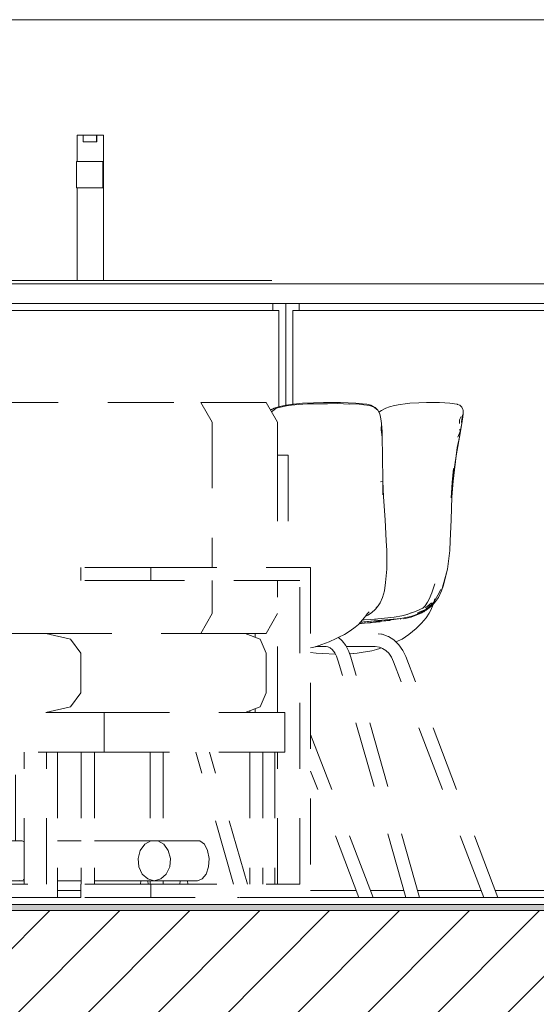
# Model space of a CAD drawing. Header units: millimetres. Extents: x 17009 to 157603, y -19950 to 21829.
# Tile 58 of 208: x 38684 to 39468, y 6768 to 8260. Entities that reach past the tile are written whole.
import ezdxf

# ---------------------------------------------------------------- set-up
doc = ezdxf.new("R2010")
doc.units = ezdxf.units.MM
doc.header["$MEASUREMENT"] = 0
doc.linetypes.add('! STR Pointille', pattern=[175, 100, -75])
for name, color, linetype in [('01-STR_Dalles.ARCHI', 7, 'Continuous'), ('04-SOE_Revetement de sol.ARCHI', 7, 'Continuous'), ('06-REP _ EQUIP MOBI _ hors marché.ARCHI', 7, 'Continuous'), ('06-REP _ EQUIP MOBI _ marché.ARCHI', 7, 'Continuous')]:
    doc.layers.add(name, color=color, linetype=linetype)

# ---------------------------------------------------------------- blocks, each defined once
blk = doc.blocks.new('Élément de coupe_27_1')
at = {"layer": '01-STR_Dalles.ARCHI', "linetype": 'Continuous', "lineweight": 0, "true_color": 0x000000}
h = blk.add_hatch(dxfattribs=at)
h.set_pattern_fill('Hachure_simple_0001', color=18, style=0, pattern_type=2)
h.set_pattern_definition([(45, (0, 0), (-53.03301, 53.03301), [])])
h.paths.add_polyline_path([(30462.5, 6910), (30462.5, 6690), (77255.2, 6690), (77255.2, 6910)])
at = {"layer": '01-STR_Dalles.ARCHI', "color": 7, "linetype": 'Continuous', "lineweight": 5}
blk.add_line((41461.8, 6910), (30462.5, 6910), dxfattribs=at)
blk = doc.blocks.new('Élément de coupe_477_1')
at = {"layer": '06-REP _ EQUIP MOBI _ marché.ARCHI', "color": 7, "linetype": 'Continuous', "lineweight": 5}
for p, q in [((38771, 8045), (38771, 8085)), ((38780.5, 8085), (38771, 8085)), ((38780.5, 8075), (38780.5, 8085)), ((38800.5, 8085), (38780.5, 8085)), ((38800.5, 8075), (38780.5, 8075)), ((38800.5, 8075), (38800.5, 8085)), ((38800.5, 8085), (38801, 8085)), ((38801, 8075), (38800.5, 8075)), ((38811, 8085), (38801, 8085)), ((38801, 8085), (38801, 8075)), ((38811, 8045), (38811, 8085)), ((38811, 8085), (38811.3, 8085)), ((38811.3, 8085), (38811.3, 8045)), ((38770.1, 8005), (38770.1, 8045)), ((38810.1, 8045), (38770.1, 8045)), ((38810.1, 8005), (38810.1, 8045)), ((38810.1, 8045), (38811, 8045)), ((38811, 8045), (38811.3, 8045)), ((38811.3, 8045), (38811.3, 7865)), ((38811, 8030), (38810.2, 8030)), ((38810.2, 8030), (38810.2, 8005)), ((38811, 7865), (38811, 8030)), ((38810.1, 8005), (38770.1, 8005)), ((38771, 7865), (38771, 8005)), ((38810.2, 8005), (38810.1, 8005)), ((38512.7, 7865), (38514.2, 7865)), ((38514.2, 7865), (38518.5, 7865)), ((38518.5, 7865), (38525, 7865)), ((38525, 7865), (38532.6, 7865)), ((38532.6, 7865), (39042.6, 7865)), ((39042.6, 7865), (39050.2, 7865)), ((39050.2, 7865), (39056.8, 7865)), ((39056.8, 7865), (39061.2, 7865)), ((39061.2, 7865), (39062.7, 7865)), ((39062.7, 7865), (39066.5, 7865))]:
    blk.add_line(p, q, dxfattribs=at)
blk = doc.blocks.new('Élément de coupe_479_1')
at = {"layer": '06-REP _ EQUIP MOBI _ marché.ARCHI', "color": 7, "linetype": 'Continuous', "lineweight": 5}
for p, q in [((37287.7, 7860), (39655.2, 7860)), ((37287.7, 7830), (39655.2, 7830))]:
    blk.add_line(p, q, dxfattribs=at)
blk = doc.blocks.new('Élément de coupe_556_1')
at = {"layer": '04-SOE_Revetement de sol.ARCHI', "linetype": 'Continuous', "lineweight": 0, "true_color": 0xbebebe}
blk.add_hatch(color=9, dxfattribs=at).paths.add_polyline_path([(30462.5, 6919.5), (30462.5, 6910), (41463.8, 6910), (41463.8, 6919), (41461.8, 6919), (41461.8, 6919.5)])
at = {"layer": '04-SOE_Revetement de sol.ARCHI', "color": 7, "linetype": 'Continuous', "lineweight": 5}
blk.add_line((41461.8, 6919.5), (30462.5, 6919.5), dxfattribs=at)
blk = doc.blocks.new('Élément de coupe_633_1')
at = {"layer": '06-REP _ EQUIP MOBI _ marché.ARCHI', "color": 7, "linetype": 'Continuous', "lineweight": 5}
for p, q in [((39087.8, 7676), (39087.8, 7830)), ((39098.2, 7677.5), (39098.2, 7819.5)), ((39655.2, 7819.5), (39098.2, 7819.5)), ((39107.8, 7819.5), (39107.8, 7830)), ((39125.3, 6940.5), (39194.6, 6940.5)), ((39216, 6940.5), (39266.7, 6940.5)), ((39287.5, 6940.5), (39384, 6940.5)), ((39405.4, 6940.5), (39655.2, 6940.5)), ((39125.3, 6930), (39198.6, 6930)), ((39219.9, 6930), (39269.7, 6930)), ((39290.5, 6930), (39388, 6930)), ((39409.3, 6930), (39655.2, 6930))]:
    blk.add_line(p, q, dxfattribs=at)
blk = doc.blocks.new('Élément de coupe_634_1')
at = {"layer": '06-REP _ EQUIP MOBI _ marché.ARCHI', "color": 7, "linetype": 'Continuous', "lineweight": 5}
for p, q in [((38487.8, 7530), (38487.8, 7830)), ((38498.2, 7530), (38498.2, 7819.5)), ((39077.2, 7819.5), (38498.2, 7819.5)), ((38507.8, 7819.5), (38507.8, 7830)), ((39067.8, 7819.5), (39067.8, 7830)), ((39077.2, 7673.6), (39077.2, 7819.5)), ((39077.3, 7673.6), (39077.3, 7819.5)), ((38487.8, 7430), (38487.8, 7504.6)), ((38498.2, 7430), (38498.2, 7504.6)), ((38498.2, 7393.6), (38498.2, 7410)), ((38487.8, 7015.7), (38487.8, 7150)), ((38498.2, 7015.7), (38498.2, 7150)), ((38487.8, 6954.7), (38487.8, 6955.4)), ((38498.2, 6950), (38498.2, 6955.4)), ((38741.2, 6940.5), (38776.6, 6940.5)), ((38741.2, 6930), (38776.6, 6930))]:
    blk.add_line(p, q, dxfattribs=at)
blk = doc.blocks.new('Élément de coupe_636_1')
at = {"layer": '06-REP _ EQUIP MOBI _ marché.ARCHI', "color": 7, "linetype": 'Continuous', "lineweight": 5}
blk.add_line((39655.2, 8260), (37291.5, 8260), dxfattribs=at)
blk = doc.blocks.new('Élément de coupe_903_1')
at = {"layer": '06-REP _ EQUIP MOBI _ hors marché.ARCHI', "color": 252, "linetype": '! STR Pointille', "lineweight": 5}
for p, q in [((38304.8, 7530), (38273.6, 7530)), ((38415.9, 7530), (38304.8, 7530)), ((38555.7, 7530), (38415.9, 7530)), ((38625.6, 7530), (38555.7, 7530)), ((38304.8, 7504.6), (38282.6, 7504.6)), ((38415.9, 7504.6), (38304.8, 7504.6)), ((38555.7, 7504.6), (38415.9, 7504.6)), ((38625.6, 7504.6), (38555.7, 7504.6)), ((38677.4, 7015.7), (38677.4, 7150)), ((38451.5, 7010.5), (38458.3, 7015.7)), ((38458.3, 7015.7), (38465.8, 7015.7)), ((38465.8, 7015.7), (38472.7, 7010.5)), ((38515.5, 7015.7), (38465.8, 7015.7)), ((38687.5, 7015.7), (38535.5, 7015.7)), ((38687.5, 7015.7), (38690.8, 7014.2)), ((38741.2, 7015.7), (38777.4, 7015.7)), ((38797.4, 7015.7), (38883.1, 7015.7)), ((38873.7, 7010.5), (38883.1, 7015.7)), ((38883.1, 7015.7), (38893.3, 7015.7)), ((38893.3, 7015.7), (38902.6, 7010.5)), ((38893.3, 7015.7), (38957.2, 7015.7)), ((38964.1, 7010.5), (38957.2, 7015.7)), ((38444.2, 6989.1), (38446.5, 7001.1)), ((38446.5, 7001.1), (38451.5, 7010.5)), ((38472.7, 7010.5), (38477.7, 7001.1)), ((38477.7, 7001.1), (38480, 6989.1)), ((38863.7, 6989.1), (38866.9, 7001.1)), ((38866.9, 7001.1), (38873.7, 7010.5)), ((38902.6, 7010.5), (38909.4, 7001.1)), ((38909.4, 7001.1), (38912.6, 6989.1)), ((38969.1, 7001.1), (38964.1, 7010.5)), ((38971.4, 6989.1), (38969.1, 7001.1)), ((38444.9, 6976.5), (38444.2, 6989.1)), ((38480, 6989.1), (38479.2, 6976.5)), ((38864.8, 6976.5), (38863.7, 6989.1)), ((38912.6, 6989.1), (38911.5, 6976.5)), ((38970.6, 6976.5), (38971.4, 6989.1)), ((38448.7, 6965.5), (38444.9, 6976.5)), ((38479.2, 6976.5), (38475.5, 6965.5)), ((38869.9, 6965.5), (38864.8, 6976.5)), ((38911.5, 6976.5), (38906.4, 6965.5)), ((38966.9, 6965.5), (38970.6, 6976.5)), ((38454.8, 6958), (38448.7, 6965.5)), ((38462.1, 6955.4), (38454.8, 6958)), ((38469.4, 6958), (38462.1, 6955.4)), ((38478.5, 6955.4), (38462.1, 6955.4)), ((38475.5, 6965.5), (38469.4, 6958)), ((38476, 6950), (38477.5, 6955.4)), ((38481, 6955.4), (38478.5, 6955.4)), ((38484.2, 6955.4), (38481, 6955.4)), ((38486.7, 6955.4), (38484.2, 6955.4)), ((38487.6, 6955.4), (38486.7, 6955.4)), ((38515.5, 6955.4), (38487.6, 6955.4)), ((38489.1, 6950), (38487.6, 6955.4)), ((38683.2, 6955.4), (38535.5, 6955.4)), ((38536.2, 6950), (38537.6, 6955.4)), ((38548.6, 6950), (38547.2, 6955.4)), ((38684.4, 6955.7), (38683.2, 6955.4)), ((38685.2, 6955.4), (38683.2, 6955.4)), ((38690.8, 6955.4), (38685.2, 6955.4)), ((38690.8, 6957.5), (38689.1, 6957)), ((38741.2, 6955.4), (38777.4, 6955.4)), ((38797.4, 6955.4), (38868.3, 6955.4)), ((38866.9, 6950), (38868.3, 6955.4)), ((38870.2, 6955.4), (38868.3, 6955.4)), ((38878.2, 6958), (38869.9, 6965.5)), ((38873.2, 6955.4), (38870.2, 6955.4)), ((38876.1, 6955.4), (38873.2, 6955.4)), ((38876.1, 6955.4), (38888.2, 6955.4)), ((38879.4, 6950), (38878, 6955.4)), ((38888.2, 6955.4), (38878.2, 6958)), ((38898.2, 6958), (38888.2, 6955.4)), ((38888.2, 6955.4), (38928.9, 6955.4)), ((38906.4, 6965.5), (38898.2, 6958)), ((38926.5, 6950), (38927.9, 6955.4)), ((38931.4, 6955.4), (38928.9, 6955.4)), ((38934.6, 6955.4), (38931.4, 6955.4)), ((38937.1, 6955.4), (38934.6, 6955.4)), ((38938.1, 6955.4), (38937.1, 6955.4)), ((38939.5, 6950), (38938.1, 6955.4)), ((38938.1, 6955.4), (38953.5, 6955.4)), ((38953.5, 6955.4), (38960.8, 6958)), ((38960.8, 6958), (38966.9, 6965.5))]:
    blk.add_line(p, q, dxfattribs=at)
blk = doc.blocks.new('Élément de coupe_904_1')
at = {"layer": '06-REP _ EQUIP MOBI _ hors marché.ARCHI', "color": 252, "linetype": '! STR Pointille', "lineweight": 5}
for p, q in [((39239.1, 7671.2), (39232.7, 7667.9)), ((39245.1, 7673.5), (39239.1, 7671.2)), ((39252.5, 7675.6), (39245.1, 7673.5)), ((39260.9, 7677.1), (39252.5, 7675.6)), ((39268.8, 7678.1), (39260.9, 7677.1)), ((39275.7, 7678.7), (39268.8, 7678.1)), ((39275.7, 7678.7), (39289.2, 7679.5)), ((39301, 7679.8), (39289.2, 7679.5)), ((39311.6, 7680), (39301, 7679.8)), ((39308.6, 7679.9), (39311.6, 7680)), ((39320.7, 7679.9), (39311.6, 7680)), ((39320.7, 7679.9), (39328.8, 7679.6)), ((39328.8, 7679.6), (39336.5, 7678.8)), ((39343.5, 7678), (39336.5, 7678.8)), ((39347.3, 7677.2), (39343.5, 7678)), ((39347.9, 7677), (39347.3, 7677.2)), ((39351.6, 7675.7), (39347.9, 7677)), ((39354.5, 7673), (39351.6, 7675.7)), ((39356, 7669.3), (39354.5, 7673)), ((39356, 7669.3), (39356.5, 7668.1)), ((39232.7, 7667.9), (39228.8, 7665.5)), ((39353.8, 7658.7), (39351.1, 7653.5)), ((39354, 7650.7), (39355.7, 7660.3)), ((39354.8, 7648.3), (39356.2, 7658.3)), ((39356.5, 7663), (39355.7, 7660.3)), ((39356.5, 7663), (39356.2, 7658.3)), ((39356.5, 7663), (39356.5, 7668.1)), ((39350.9, 7648), (39351.1, 7653.5)), ((39354.8, 7648.3), (39351, 7627.5)), ((39351.9, 7636.2), (39351.7, 7639.6)), ((39354.8, 7648.3), (39351.9, 7636.2)), ((39354.8, 7648.3), (39354, 7650.7)), ((39346, 7598.9), (39351, 7627.5)), ((39351, 7627.5), (39347.7, 7611.6)), ((39351.9, 7636.2), (39348.5, 7627.6)), ((39351, 7627.5), (39351.9, 7636.2)), ((39346, 7598.9), (39347.7, 7611.6)), ((39346, 7598.9), (39340.2, 7558.6)), ((39341.3, 7560.6), (39346, 7598.9)), ((39340.2, 7558.6), (39342.1, 7579.9)), ((39338.3, 7535.4), (39340.2, 7558.6)), ((39339.6, 7536.8), (39341.3, 7560.6)), ((39339.6, 7536.8), (39340.2, 7558.6)), ((39339.6, 7536.8), (39338.4, 7502)), ((39338.4, 7502), (39336.7, 7470.6)), ((39336.2, 7455.5), (39336.7, 7470.6)), ((39336.2, 7455.5), (39332.7, 7427.4)), ((39332.7, 7427.4), (39326.7, 7403)), ((39327.5, 7407), (39332.7, 7427.4)), ((39309.3, 7391.5), (39313.5, 7405.1)), ((39323.8, 7394.7), (39327.5, 7407)), ((39323.8, 7394.7), (39326.7, 7403)), ((39305, 7381.8), (39309.3, 7391.5)), ((39312, 7377.2), (39318.3, 7387.9)), ((39323, 7396.6), (39318.3, 7387.9)), ((39319.3, 7384.6), (39323.8, 7394.7)), ((39295.6, 7368.3), (39299.1, 7371.7)), ((39299.1, 7371.7), (39302.7, 7377.2)), ((39305.3, 7373.5), (39299.7, 7369)), ((39300.4, 7365.5), (39307.8, 7371.7)), ((39312, 7377.2), (39301.1, 7367)), ((39307.8, 7371.7), (39301.1, 7367)), ((39302.5, 7366.6), (39307.8, 7371.7)), ((39302.7, 7377.2), (39305, 7381.8)), ((39305.3, 7373.5), (39308.7, 7376.4)), ((39309.2, 7372), (39305.3, 7368.7)), ((39311.3, 7374.1), (39307.7, 7365.3)), ((39307.8, 7371.7), (39312, 7377.2)), ((39309.2, 7372), (39307.8, 7371.7)), ((39309.2, 7372), (39313.3, 7376.4)), ((39311.4, 7374.3), (39311.3, 7374.1)), ((39312, 7377.2), (39313.8, 7382.7)), ((39313.3, 7376.4), (39319.3, 7384.6)), ((39263.4, 7356.8), (39252.2, 7354.8)), ((39262.3, 7352.7), (39277.5, 7355.9)), ((39271.6, 7358.9), (39263.4, 7356.8)), ((39271.4, 7358.9), (39278.3, 7361.1)), ((39284.4, 7363.5), (39276.4, 7360.5)), ((39277.5, 7355.9), (39288.9, 7359.9)), ((39285.6, 7357.5), (39277.8, 7354.9)), ((39284.4, 7363.5), (39289.8, 7365.8)), ((39285.6, 7357.5), (39293.8, 7361.1)), ((39301.1, 7367), (39287.4, 7361.5)), ((39288.9, 7359.9), (39287.4, 7361.5)), ((39288.9, 7359.9), (39301.1, 7367)), ((39300.4, 7365.5), (39288.9, 7359.9)), ((39297.6, 7369.2), (39289.8, 7365.8)), ((39293.8, 7361.1), (39301.7, 7366.1)), ((39298.1, 7363.8), (39296.8, 7362.8)), ((39305.2, 7360.6), (39300.4, 7353.5)), ((39301.1, 7367), (39300.6, 7368.1)), ((39301.7, 7366.1), (39302.5, 7366.6)), ((39305.3, 7368.7), (39302.6, 7366.8)), ((39307.7, 7365.3), (39305.2, 7360.6)), ((39198.6, 7344.7), (39207.1, 7345.5)), ((39206.5, 7345.6), (39198.8, 7344.9)), ((39200.6, 7346.8), (39221.5, 7348.9)), ((39221.5, 7348.9), (39201.1, 7347.3)), ((39204, 7350.5), (39206.6, 7350.7)), ((39233.3, 7348.7), (39206.5, 7345.6)), ((39218.6, 7346.6), (39206.5, 7345.6)), ((39224.8, 7351.8), (39206.6, 7350.7)), ((39207.1, 7345.5), (39216.2, 7346.2)), ((39218.6, 7346.6), (39230.9, 7347.7)), ((39262.3, 7352.7), (39221.5, 7348.9)), ((39233.3, 7348.7), (39221.5, 7348.9)), ((39237.3, 7353), (39222.3, 7351.6)), ((39233.3, 7348.7), (39262.3, 7352.7)), ((39245.8, 7349.7), (39233.3, 7348.7)), ((39237.3, 7353), (39252.2, 7354.8)), ((39261.2, 7351.5), (39262.3, 7352.7)), ((39268.7, 7352.6), (39266.3, 7352)), ((39277.8, 7354.9), (39268.7, 7352.6)), ((39285.6, 7337.7), (39293.4, 7345.4)), ((39293.4, 7345.4), (39300.4, 7353.5)), ((39232.9, 7329), (39227.5, 7329.6)), ((39233.9, 7328.8), (39232.9, 7329)), ((39242.7, 7325.6), (39233.9, 7328.8)), ((39243.6, 7325.2), (39242.7, 7325.6)), ((39274, 7328.4), (39264, 7321.6)), ((39274, 7328.4), (39285.6, 7337.7)), ((39251.6, 7320.1), (39243.6, 7325.2)), ((39258.8, 7313.1), (39251.6, 7320.1)), ((39264, 7321.6), (39254.7, 7317.2)), ((39259.3, 7312.6), (39258.8, 7313.1)), ((39265.2, 7304.2), (39259.3, 7312.6)), ((39125.3, 7301), (39133.5, 7300.3)), ((39143.8, 7299.7), (39133.5, 7300.3)), ((39162.5, 7298.7), (39143.8, 7299.7)), ((39162.5, 7298.7), (39162.9, 7298.7)), ((39223.4, 7310), (39179.5, 7310)), ((39196.1, 7300.2), (39184.5, 7299.3)), ((39184.5, 7299.2), (39185.6, 7299.3)), ((39196.1, 7300.2), (39185.6, 7299.3)), ((39202, 7301.1), (39196.1, 7300.2)), ((39218.1, 7303.9), (39202, 7301.1)), ((39225.2, 7305.8), (39218.1, 7303.9)), ((39229.9, 7309.2), (39223.4, 7310)), ((39230.4, 7307.4), (39225.2, 7305.8)), ((39234.7, 7307.3), (39229, 7309.3)), ((39232.4, 7308.1), (39230.4, 7307.4)), ((39239.4, 7304.2), (39234.3, 7307.4)), ((39244.3, 7299.4), (39239.4, 7304.2)), ((39247.9, 7294.1), (39243.8, 7299.9)), ((39269.5, 7295), (39265.2, 7304.2)), ((39251.2, 7286.9), (39247.9, 7294.1)), ((39388, 6930), (39251.2, 7286.9)), ((39409.4, 6930), (39269.5, 7295)), ((39220, 6930), (39125.3, 7177.1)), ((38881.7, 7150), (38881.7, 7015.7)), ((38901.7, 7150), (38901.7, 7015.7)), ((39071.1, 7150), (39071.1, 6950)), ((39198.6, 6930), (39125.3, 7121.3)), ((38881.7, 6955.4), (38881.7, 6950)), ((38901.7, 6955.4), (38901.7, 6950)), ((39198.9, 6930), (39198.6, 6930)), ((39199.5, 6930), (39198.9, 6930)), ((39200.4, 6930), (39199.5, 6930)), ((39201.5, 6930), (39200.4, 6930)), ((39202.9, 6930), (39201.5, 6930)), ((39204.5, 6930), (39202.9, 6930)), ((39206.3, 6930), (39204.5, 6930)), ((39208.1, 6930), (39206.3, 6930)), ((39210, 6930), (39208.1, 6930)), ((39211.8, 6930), (39210, 6930)), ((39213.6, 6930), (39211.8, 6930)), ((39215.2, 6930), (39213.6, 6930)), ((39216.7, 6930), (39215.2, 6930)), ((39217.9, 6930), (39216.7, 6930)), ((39218.9, 6930), (39217.9, 6930)), ((39219.6, 6930), (39218.9, 6930)), ((39219.9, 6930), (39219.6, 6930)), ((39388, 6930), (39388.3, 6930)), ((39388.3, 6930), (39388.9, 6930)), ((39388.9, 6930), (39389.8, 6930)), ((39389.8, 6930), (39390.9, 6930)), ((39390.9, 6930), (39392.3, 6930)), ((39392.3, 6930), (39393.9, 6930)), ((39393.9, 6930), (39395.7, 6930)), ((39395.7, 6930), (39397.5, 6930)), ((39397.5, 6930), (39399.3, 6930)), ((39399.3, 6930), (39401.2, 6930)), ((39401.2, 6930), (39403, 6930)), ((39403, 6930), (39404.6, 6930)), ((39404.6, 6930), (39406.1, 6930)), ((39406.1, 6930), (39407.3, 6930)), ((39407.3, 6930), (39408.3, 6930)), ((39408.3, 6930), (39409, 6930)), ((39409, 6930), (39409.3, 6930))]:
    blk.add_line(p, q, dxfattribs=at)
blk = doc.blocks.new('Élément de coupe_905_1')
at = {"layer": '06-REP _ EQUIP MOBI _ hors marché.ARCHI', "color": 252, "linetype": '! STR Pointille', "lineweight": 5}
for p, q in [((39069.8, 7671.2), (39064.4, 7668.6)), ((39064.5, 7668.4), (39067.3, 7669.8)), ((39067.3, 7669.8), (39069.8, 7671.2)), ((39073, 7671.6), (39067.6, 7666.8)), ((39076.6, 7673.5), (39069.8, 7671.2)), ((39073, 7671.6), (39088.5, 7674.8)), ((39085, 7675.6), (39076.6, 7673.5)), ((39095, 7677.1), (39085, 7675.6)), ((39096.1, 7675.9), (39088.5, 7674.8)), ((39103.8, 7678.1), (39095, 7677.1)), ((39096.1, 7675.9), (39106.3, 7676.8)), ((39113, 7678.7), (39103.8, 7678.1)), ((39106.3, 7676.8), (39120.4, 7677.7)), ((39113, 7678.7), (39129.8, 7679.5)), ((39120.4, 7677.7), (39132.1, 7677.9)), ((39145.1, 7679.8), (39129.8, 7679.5)), ((39132.1, 7677.9), (39150.8, 7677.7)), ((39144.9, 7679.8), (39158.1, 7680)), ((39158.1, 7680), (39145.1, 7679.8)), ((39165.3, 7678.2), (39150.8, 7677.7)), ((39170.6, 7679.9), (39158.1, 7680)), ((39184.9, 7677.6), (39165.3, 7678.2)), ((39170.6, 7679.9), (39182.4, 7679.6)), ((39182.4, 7679.6), (39193.8, 7678.8)), ((39195.4, 7677.7), (39184.9, 7677.6)), ((39204.2, 7678), (39193.8, 7678.8)), ((39195.4, 7677.7), (39206, 7676.3)), ((39210.7, 7677.2), (39204.2, 7678)), ((39214.5, 7675.6), (39206, 7676.3)), ((39210.7, 7677.2), (39216.8, 7675.7)), ((39221.7, 7673), (39214.5, 7675.6)), ((39220.3, 7673.8), (39216.8, 7675.7)), ((39221.7, 7673), (39216.8, 7675.7)), ((39223.3, 7672.2), (39220.3, 7673.8)), ((39223.3, 7672.2), (39221.7, 7673)), ((39225.5, 7669.3), (39221.7, 7673)), ((39223.3, 7672.2), (39225.2, 7670.2)), ((39225.2, 7670.2), (39227.2, 7668.1)), ((39227.2, 7668.1), (39225.5, 7669.3)), ((39067.6, 7666.8), (39065.9, 7666)), ((39227.9, 7667.1), (39227.2, 7668.1)), ((39230.1, 7663), (39227.2, 7668.1)), ((39227.9, 7667.1), (39230.1, 7663)), ((39230.9, 7660.3), (39230.1, 7663)), ((39230.9, 7660.3), (39232.2, 7652.1)), ((39231.1, 7658.3), (39232.9, 7648.3)), ((39232.9, 7648.3), (39232.1, 7638.4)), ((39232.9, 7648.3), (39233.9, 7627.5)), ((39233.6, 7636.2), (39232.9, 7648.3)), ((39233.9, 7627.5), (39232.1, 7638.4)), ((39233.6, 7636.2), (39233.9, 7627.5)), ((39234.2, 7598.9), (39233.9, 7627.5)), ((39234.2, 7598.9), (39234.7, 7560.6)), ((39234.7, 7560.6), (39231.5, 7559.7)), ((39235.9, 7536.8), (39234.7, 7560.6)), ((39234.7, 7540.1), (39234.7, 7560.6)), ((39235.9, 7536.8), (39238.3, 7502)), ((39240, 7470.6), (39238.3, 7502)), ((39240, 7470.6), (39240.9, 7455.5)), ((39240.9, 7455.5), (39240.8, 7427.4)), ((39238.8, 7407), (39240.8, 7427.4)), ((39238.8, 7407), (39237.1, 7394.7)), ((39237.1, 7394.7), (39234.5, 7384.6)), ((39227.2, 7371.4), (39223.6, 7366.6)), ((39227.7, 7372), (39224.6, 7368.7)), ((39230.8, 7376.4), (39227.7, 7372)), ((39234.5, 7384.6), (39230.8, 7376.4)), ((39209.2, 7356.7), (39204.2, 7350.7)), ((39211.8, 7357.5), (39208.8, 7356.3)), ((39209.2, 7356.7), (39211.2, 7359.5)), ((39214.3, 7362.8), (39211.2, 7359.5)), ((39211.8, 7357.5), (39217.6, 7361.1)), ((39223.6, 7366.6), (39217.6, 7361.1)), ((39193, 7339.7), (39197.7, 7343.7)), ((39204.2, 7350.7), (39197.7, 7343.7)), ((39176.5, 7328.4), (39168.3, 7324.3)), ((39185.3, 7333.8), (39176.5, 7328.4)), ((39193, 7339.7), (39185.3, 7333.8)), ((39132.5, 7309.9), (39142.4, 7313.1)), ((39153.2, 7317.2), (39142.4, 7313.1)), ((39153.2, 7317.2), (39164.2, 7322.3)), ((39164.2, 7322.3), (39168.3, 7324.3)), ((39172.5, 7319.5), (39167.4, 7323.8)), ((39173.3, 7318.6), (39172.5, 7319.5)), ((39178.5, 7311.9), (39173.3, 7318.6)), ((39182.8, 7303.7), (39178.5, 7311.9)), ((39132.5, 7309.9), (39125.3, 7308.1)), ((39148.8, 7310), (39132.9, 7310)), ((39152.1, 7309.5), (39147.8, 7310.2)), ((39155.1, 7308), (39151.4, 7309.8)), ((39158.4, 7305.2), (39154.7, 7308.4)), ((39161.9, 7300.7), (39158.1, 7305.6)), ((39164.7, 7295.4), (39161.9, 7300.7)), ((39183.2, 7302.9), (39182.8, 7303.7)), ((39186.4, 7294), (39183.2, 7302.9)), ((39167.3, 7288), (39164.7, 7295.4)), ((39269.7, 6930), (39167.3, 7288)), ((39290.5, 6930), (39186.4, 7294)), ((39032.9, 7212.6), (39032.9, 7210)), ((38777.4, 7150), (38777.4, 6950)), ((38797.4, 7150), (38797.4, 6950)), ((39008.5, 6950), (38951.3, 7150)), ((39029.3, 6950), (38972.1, 7150)), ((39032.9, 7150), (39032.9, 6950)), ((39052.9, 7150), (39052.9, 6950)), ((39014.3, 6930), (39014.4, 6930)), ((39014.4, 6930), (39014.9, 6930)), ((39014.9, 6930), (39015.6, 6930)), ((39015.6, 6930), (39016.7, 6930)), ((39016.7, 6930), (39016.7, 6930)), ((39019.5, 6930), (39018, 6930)), ((39021.1, 6930), (39019.5, 6930)), ((39022.9, 6930), (39021.1, 6930)), ((39024.7, 6930), (39022.9, 6930)), ((39026.5, 6930), (39024.7, 6930)), ((39028.2, 6930), (39026.5, 6930)), ((39029.9, 6930), (39028.2, 6930)), ((39031.4, 6930), (39029.9, 6930)), ((39032.6, 6930), (39031.4, 6930)), ((39269.9, 6930), (39269.7, 6930)), ((39270.4, 6930), (39269.9, 6930)), ((39271.1, 6930), (39270.4, 6930)), ((39272.2, 6930), (39271.1, 6930)), ((39273.4, 6930), (39272.2, 6930)), ((39274.9, 6930), (39273.4, 6930)), ((39276.6, 6930), (39274.9, 6930)), ((39278.3, 6930), (39276.6, 6930)), ((39280.1, 6930), (39278.3, 6930)), ((39281.9, 6930), (39280.1, 6930)), ((39283.7, 6930), (39281.9, 6930)), ((39285.3, 6930), (39283.7, 6930)), ((39286.8, 6930), (39285.3, 6930)), ((39288.1, 6930), (39286.8, 6930)), ((39289.1, 6930), (39288.1, 6930)), ((39289.9, 6930), (39289.1, 6930)), ((39290.4, 6930), (39289.9, 6930)), ((39290.5, 6930), (39290.4, 6930))]:
    blk.add_line(p, q, dxfattribs=at)
blk = doc.blocks.new('Élément de coupe_918_1')
at = {"layer": '06-REP _ EQUIP MOBI _ hors marché.ARCHI', "color": 252, "linetype": '! STR Pointille', "lineweight": 5}
for p, q in [((38625.6, 7650), (38642.6, 7680)), ((38642.6, 7680), (38958.9, 7680)), ((38958.9, 7680), (38975.9, 7650)), ((39008.5, 7680), (38958.9, 7680)), ((39008.5, 7680), (39058, 7680)), ((39058, 7680), (39074.9, 7650)), ((38625.6, 7430), (38625.6, 7650)), ((38975.9, 7650), (38975.9, 7430)), ((39074.9, 7650), (39074.9, 7600)), ((39074.9, 7600), (39074.9, 7430)), ((39091.4, 7600), (39074.9, 7600)), ((39091.4, 7600), (39091.4, 7430)), ((38195.7, 7380), (38195.7, 7430)), ((38229.6, 7430), (38195.7, 7430)), ((38229.6, 6930), (38229.6, 7430)), ((38229.6, 7430), (38625.6, 7430)), ((38625.6, 7410), (38625.6, 7430)), ((38776.6, 7430), (38776.6, 7410)), ((38882.8, 7430), (38776.6, 7430)), ((38882.8, 7430), (39125.3, 7430)), ((38882.8, 7430), (38882.8, 7410)), ((39125.3, 7430), (39125.3, 6930)), ((38625.6, 7410), (38246.1, 7410)), ((38246.1, 7410), (38246.1, 7210)), ((38625.6, 7360), (38625.6, 7410)), ((38882.8, 7410), (38776.6, 7410)), ((39108.8, 7410), (38882.8, 7410)), ((38975.9, 7410), (38975.9, 7360)), ((39074.9, 7210), (39074.9, 7410)), ((39108.8, 6950), (39108.8, 7410)), ((38642.6, 7330), (38625.6, 7360)), ((38975.9, 7360), (38958.9, 7330)), ((39074.9, 7360), (39058, 7330)), ((38195.7, 6965.7), (38195.7, 7340)), ((38255.8, 7321.2), (38278.3, 7330)), ((38278.3, 7330), (38524, 7330)), ((38723.5, 7330), (38958.9, 7330)), ((38958.9, 7330), (39023, 7330)), ((39023, 7330), (39058, 7330)), ((39026.2, 7330), (39048.7, 7321.2)), ((39041, 7324.2), (39041, 7330)), ((38246.5, 7300), (38255.8, 7321.2)), ((38498.2, 7321.2), (38487.6, 7300)), ((38761, 7321.2), (38776.6, 7300)), ((39048.7, 7321.2), (39058, 7300)), ((38246.5, 7270), (38246.5, 7300)), ((39058, 7300), (39058, 7270)), ((38246.5, 7270), (38246.5, 7240)), ((39058, 7240), (39058, 7270)), ((38246.5, 7240), (38255.8, 7218.8)), ((38487.6, 7240), (38498.2, 7218.8)), ((38776.6, 7240), (38761, 7218.8)), ((39048.7, 7218.8), (39058, 7240)), ((38246.1, 7210), (38246.1, 7150)), ((38511.8, 7210), (38246.1, 7210)), ((38255.8, 7218.8), (38278.3, 7210)), ((38498.2, 7218.8), (38524, 7210)), ((38511.8, 7210), (38511.8, 7150)), ((38524, 7210), (38511.8, 7210)), ((38761, 7218.8), (38723.5, 7210)), ((38812, 7210), (38723.5, 7210)), ((39086.2, 7210), (38812, 7210)), ((38812, 7210), (38812, 7150)), ((39026.2, 7210), (39048.7, 7218.8)), ((39041, 7210), (39041, 7215.8)), ((39086.2, 7150), (39086.2, 7210)), ((38246.1, 7150), (38246.1, 6950)), ((38511.8, 7150), (38246.1, 7150)), ((38812, 7150), (38511.8, 7150)), ((38690.8, 6950), (38690.8, 7150)), ((38724.7, 6950), (38724.7, 7150)), ((38741.2, 7150), (38741.2, 6930)), ((39086.2, 7150), (38812, 7150)), ((39074.9, 6950), (39074.9, 7150)), ((38195.7, 6930), (38195.7, 6943.6)), ((38246.1, 6950), (38724.7, 6950)), ((38776.6, 6950), (38776.6, 6930)), ((38882.8, 6950), (38776.6, 6950)), ((38882.8, 6950), (39108.8, 6950)), ((38882.8, 6950), (38882.8, 6930)), ((38229.6, 6930), (38195.7, 6930)), ((38741.2, 6930), (38229.6, 6930)), ((38882.8, 6930), (38776.6, 6930)), ((39125.3, 6930), (38882.8, 6930))]:
    blk.add_line(p, q, dxfattribs=at)
at = {"layer": '06-REP _ EQUIP MOBI _ hors marché.ARCHI', "color": 252, "linetype": '! STR Pointille', "lineweight": 5, "flags": 128}
for points in [[(38761, 7321.2), (38723.5, 7330), (38524, 7330), (38498.2, 7321.2)], [(38487.6, 7300), (38487.6, 7270), (38487.6, 7240)], [(38776.6, 7300), (38776.6, 7270), (38776.6, 7240)]]:
    blk.add_lwpolyline(points, dxfattribs=at)

msp = doc.modelspace()

# ---------------------------------------------------------------- block references
at = {"layer": '01-STR_Dalles.ARCHI', "lineweight": 0}
msp.add_blockref('Élément de coupe_27_1', (0, 0), dxfattribs=at)
at = {"layer": '04-SOE_Revetement de sol.ARCHI', "lineweight": 0}
msp.add_blockref('Élément de coupe_556_1', (0, 0), dxfattribs=at)
at = {"layer": '06-REP _ EQUIP MOBI _ hors marché.ARCHI', "lineweight": 0}
for name in ['Élément de coupe_918_1', 'Élément de coupe_905_1', 'Élément de coupe_904_1', 'Élément de coupe_903_1']:
    msp.add_blockref(name, (0, 0), dxfattribs=at)
at = {"layer": '06-REP _ EQUIP MOBI _ marché.ARCHI', "lineweight": 0}
for name in ['Élément de coupe_636_1', 'Élément de coupe_477_1', 'Élément de coupe_479_1', 'Élément de coupe_634_1', 'Élément de coupe_633_1']:
    msp.add_blockref(name, (0, 0), dxfattribs=at)

doc.saveas('drawing.dxf')
